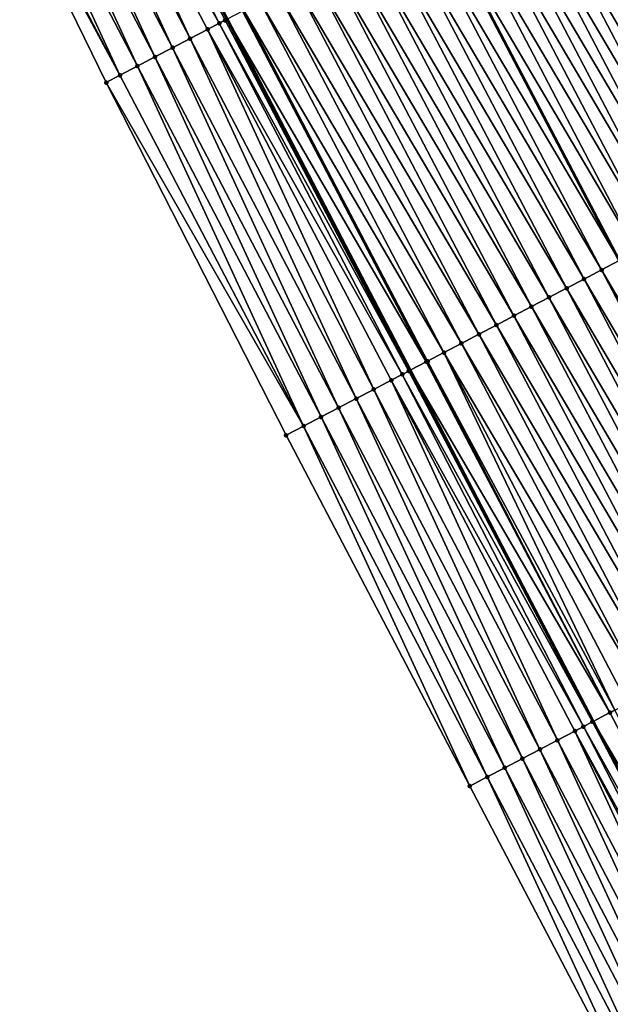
# Model space of a CAD drawing. Header units: feet. Extents: x 2010743 to 2022806, y 818705 to 837694.
# Tile 165 of 256: x 2012460 to 2012490, y 824948 to 824998. Entities that reach past the tile are written whole.
import ezdxf

# ---------------------------------------------------------------- set-up
doc = ezdxf.new("R2010")
doc.units = ezdxf.units.FT
doc.header["$MEASUREMENT"] = 0
for name, color, linetype, lineweight in [('EP_Travel Lane', 172, 'Continuous', 53), ('Road Shots', 141, 'Continuous', 100), ('STRIPING', 60, 'Continuous', 53)]:
    doc.layers.add(name, color=color, linetype=linetype, lineweight=lineweight)
doc.layers.add('I-77-MM17-21_NB-Surface-Border', color=7, linetype='Continuous')
doc.layers.add('I-77-MM17-21_NB-Surface-TIN', color=7, linetype='Continuous')

msp = doc.modelspace()

# ---------------------------------------------------------------- linework, layer by layer
at = {"layer": 'EP_Travel Lane'}
msp.add_polyline3d([(2012433.337, 825068.864, 322.436), (2012442.586, 825051.133, 322.16), (2012451.834, 825033.402, 321.873), (2012461.082, 825015.671, 321.583), (2012470.331, 824997.94, 321.287), (2012479.579, 824980.209, 321.003), (2012488.828, 824962.479, 320.705), (2012498.076, 824944.748, 320.416), (2012507.324, 824927.017, 320.142), (2012516.573, 824909.286, 319.862), (2012521.187, 824900.471, 319.73), (2012525.841, 824891.601, 319.588), (2012535.134, 824873.893, 319.313), (2012544.426, 824856.185, 319.009), (2012553.698, 824838.48, 318.723), (2012562.969, 824820.76, 318.455), (2012572.204, 824803.02, 318.177)], dxfattribs=at)
at = {"layer": 'I-77-MM17-21_NB-Surface-Border', "color": 3, "linetype": 'Continuous', "lineweight": -3}
msp.add_polyline3d([(2012557.969, 824818.162, 318.305), (2012548.348, 824835.7, 318.571), (2012538.621, 824853.163, 318.844), (2012528.676, 824870.531, 319.109), (2012519.034, 824888.057, 319.368), (2012513.266, 824896.348, 319.453), (2012501.159, 824923.788, 319.969), (2012491.876, 824941.501, 320.252), (2012482.593, 824959.215, 320.492), (2012473.311, 824976.928, 320.774), (2012464.221, 824994.742, 321.049), (2012455.423, 825012.709, 321.342), (2012446.641, 825030.684, 321.658), (2012437.383, 825048.41, 321.942), (2012427.876, 825066.006, 322.226)], dxfattribs=at)
at = {"layer": 'I-77-MM17-21_NB-Surface-TIN', "color": 128, "linetype": 'Continuous', "lineweight": -3}
for points in [[(2012469.932, 824997.731, 321.294), (2012460.948, 825015.601, 321.581), (2012460.062, 825015.137, 321.553)], [(2012470.23, 824997.888, 321.288), (2012470.331, 824997.94, 321.287), (2012460.948, 825015.601, 321.581)], [(2012469.932, 824997.731, 321.294), (2012470.23, 824997.888, 321.288), (2012460.948, 825015.601, 321.581)], [(2012468.458, 824996.96, 321.219), (2012460.062, 825015.137, 321.553), (2012459.176, 825014.673, 321.506)], [(2012468.458, 824996.96, 321.219), (2012469.344, 824997.424, 321.267), (2012460.062, 825015.137, 321.553)], [(2012469.344, 824997.424, 321.267), (2012469.932, 824997.731, 321.294), (2012460.062, 825015.137, 321.553)], [(2012467.572, 824996.496, 321.188), (2012459.176, 825014.673, 321.506), (2012458.29, 825014.21, 321.464)], [(2012467.572, 824996.496, 321.188), (2012468.458, 824996.96, 321.219), (2012459.176, 825014.673, 321.506)], [(2012466.686, 824996.033, 321.149), (2012458.29, 825014.21, 321.464), (2012457.404, 825013.746, 321.427)], [(2012466.686, 824996.033, 321.149), (2012467.572, 824996.496, 321.188), (2012458.29, 825014.21, 321.464)], [(2012465.8, 824995.569, 321.115), (2012457.404, 825013.746, 321.427), (2012456.518, 825013.282, 321.391)], [(2012465.8, 824995.569, 321.115), (2012466.686, 824996.033, 321.149), (2012457.404, 825013.746, 321.427)], [(2012464.914, 824995.105, 321.075), (2012456.518, 825013.282, 321.391), (2012455.632, 825012.818, 321.351)], [(2012464.914, 824995.105, 321.075), (2012465.8, 824995.569, 321.115), (2012456.518, 825013.282, 321.391)], [(2012464.914, 824995.105, 321.075), (2012455.632, 825012.818, 321.351), (2012455.423, 825012.709, 321.342)], [(2012464.221, 824994.742, 321.049), (2012464.914, 824995.105, 321.075), (2012455.423, 825012.709, 321.342)], [(2012498.997, 824990.391, 320.645), (2012489.714, 825008.104, 320.923), (2012488.828, 825007.64, 320.937)], [(2012498.111, 824989.926, 320.658), (2012488.828, 825007.64, 320.937), (2012487.943, 825007.175, 320.952)], [(2012498.111, 824989.926, 320.658), (2012498.997, 824990.391, 320.645), (2012488.828, 825007.64, 320.937)], [(2012497.225, 824989.462, 320.672), (2012487.943, 825007.175, 320.952), (2012487.057, 825006.711, 320.967)], [(2012497.225, 824989.462, 320.672), (2012498.111, 824989.926, 320.658), (2012487.943, 825007.175, 320.952)], [(2012496.34, 824988.998, 320.687), (2012487.057, 825006.711, 320.967), (2012486.171, 825006.247, 320.985)], [(2012496.34, 824988.998, 320.687), (2012497.225, 824989.462, 320.672), (2012487.057, 825006.711, 320.967)], [(2012495.454, 824988.533, 320.706), (2012486.171, 825006.247, 320.985), (2012485.286, 825005.782, 320.998)], [(2012495.454, 824988.533, 320.706), (2012496.34, 824988.998, 320.687), (2012486.171, 825006.247, 320.985)], [(2012494.568, 824988.069, 320.716), (2012485.286, 825005.782, 320.998), (2012484.4, 825005.318, 321.014)], [(2012494.568, 824988.069, 320.716), (2012495.454, 824988.533, 320.706), (2012485.286, 825005.782, 320.998)], [(2012493.683, 824987.605, 320.734), (2012484.4, 825005.318, 321.014), (2012483.515, 825004.853, 321.031)], [(2012493.683, 824987.605, 320.734), (2012494.568, 824988.069, 320.716), (2012484.4, 825005.318, 321.014)], [(2012492.797, 824987.14, 320.751), (2012483.515, 825004.853, 321.031), (2012482.629, 825004.389, 321.05)], [(2012492.797, 824987.14, 320.751), (2012493.683, 824987.605, 320.734), (2012483.515, 825004.853, 321.031)], [(2012491.026, 824986.211, 320.795), (2012481.743, 825003.925, 321.072), (2012480.858, 825003.46, 321.083)], [(2012491.911, 824986.676, 320.77), (2012482.629, 825004.389, 321.05), (2012481.743, 825003.925, 321.072)], [(2012491.026, 824986.211, 320.795), (2012491.911, 824986.676, 320.77), (2012481.743, 825003.925, 321.072)], [(2012491.911, 824986.676, 320.77), (2012492.797, 824987.14, 320.751), (2012482.629, 825004.389, 321.05)], [(2012479.972, 825002.996, 321.106), (2012490.14, 824985.747, 320.81), (2012480.858, 825003.46, 321.083)], [(2012491.026, 824986.211, 320.795), (2012480.858, 825003.46, 321.083), (2012490.14, 824985.747, 320.81)], [(2012489.255, 824985.283, 320.831), (2012479.972, 825002.996, 321.106), (2012479.086, 825002.531, 321.122)], [(2012489.255, 824985.283, 320.831), (2012490.14, 824985.747, 320.81), (2012479.972, 825002.996, 321.106)], [(2012488.369, 824984.818, 320.843), (2012479.086, 825002.531, 321.122), (2012478.201, 825002.067, 321.142)], [(2012488.369, 824984.818, 320.843), (2012489.255, 824985.283, 320.831), (2012479.086, 825002.531, 321.122)], [(2012487.483, 824984.354, 320.862), (2012478.201, 825002.067, 321.142), (2012477.315, 825001.603, 321.161)], [(2012487.483, 824984.354, 320.862), (2012488.369, 824984.818, 320.843), (2012478.201, 825002.067, 321.142)], [(2012486.598, 824983.889, 320.88), (2012477.315, 825001.603, 321.161), (2012476.43, 825001.138, 321.178)], [(2012486.598, 824983.889, 320.88), (2012487.483, 824984.354, 320.862), (2012477.315, 825001.603, 321.161)], [(2012485.712, 824983.425, 320.899), (2012476.43, 825001.138, 321.178), (2012475.544, 825000.674, 321.192)], [(2012485.712, 824983.425, 320.899), (2012486.598, 824983.889, 320.88), (2012476.43, 825001.138, 321.178)], [(2012484.827, 824982.961, 320.914), (2012475.544, 825000.674, 321.192), (2012474.658, 825000.209, 321.207)], [(2012484.827, 824982.961, 320.914), (2012485.712, 824983.425, 320.899), (2012475.544, 825000.674, 321.192)], [(2012483.941, 824982.496, 320.93), (2012474.658, 825000.209, 321.207), (2012473.773, 824999.745, 321.222)], [(2012483.941, 824982.496, 320.93), (2012484.827, 824982.961, 320.914), (2012474.658, 825000.209, 321.207)], [(2012483.055, 824982.032, 320.946), (2012473.773, 824999.745, 321.222), (2012472.887, 824999.281, 321.241)], [(2012483.055, 824982.032, 320.946), (2012483.941, 824982.496, 320.93), (2012473.773, 824999.745, 321.222)], [(2012482.17, 824981.567, 320.965), (2012472.887, 824999.281, 321.241), (2012472.001, 824998.816, 321.261)], [(2012482.17, 824981.567, 320.965), (2012483.055, 824982.032, 320.946), (2012472.887, 824999.281, 321.241)], [(2012481.284, 824981.103, 320.983), (2012472.001, 824998.816, 321.261), (2012471.18, 824998.385, 321.28)], [(2012481.284, 824981.103, 320.983), (2012482.17, 824981.567, 320.965), (2012472.001, 824998.816, 321.261)], [(2012480.398, 824980.639, 320.999), (2012471.116, 824998.352, 321.281), (2012470.331, 824997.94, 321.287)], [(2012480.461, 824980.671, 320.998), (2012471.18, 824998.385, 321.28), (2012471.116, 824998.352, 321.281)], [(2012480.398, 824980.639, 320.999), (2012480.461, 824980.671, 320.998), (2012471.116, 824998.352, 321.281)], [(2012480.461, 824980.671, 320.998), (2012481.284, 824981.103, 320.983), (2012471.18, 824998.385, 321.28)], [(2012479.183, 824980.002, 321.01), (2012469.932, 824997.731, 321.294), (2012469.344, 824997.424, 321.267)], [(2012479.513, 824980.174, 321.003), (2012470.23, 824997.888, 321.288), (2012469.932, 824997.731, 321.294)], [(2012479.183, 824980.002, 321.01), (2012479.513, 824980.174, 321.003), (2012469.932, 824997.731, 321.294)], [(2012470.23, 824997.888, 321.288), (2012479.579, 824980.209, 321.003), (2012470.331, 824997.94, 321.287)], [(2012479.513, 824980.174, 321.003), (2012479.579, 824980.209, 321.003), (2012470.23, 824997.888, 321.288)], [(2012480.398, 824980.639, 320.999), (2012470.331, 824997.94, 321.287), (2012479.579, 824980.209, 321.003)], [(2012476.855, 824978.783, 320.915), (2012468.458, 824996.96, 321.219), (2012467.572, 824996.496, 321.188)], [(2012477.741, 824979.247, 320.932), (2012469.344, 824997.424, 321.267), (2012468.458, 824996.96, 321.219)], [(2012476.855, 824978.783, 320.915), (2012477.741, 824979.247, 320.932), (2012468.458, 824996.96, 321.219)], [(2012477.741, 824979.247, 320.932), (2012478.627, 824979.711, 320.98), (2012469.344, 824997.424, 321.267)], [(2012478.627, 824979.711, 320.98), (2012479.183, 824980.002, 321.01), (2012469.344, 824997.424, 321.267)], [(2012475.969, 824978.319, 320.88), (2012467.572, 824996.496, 321.188), (2012466.686, 824996.033, 321.149)], [(2012475.969, 824978.319, 320.88), (2012476.855, 824978.783, 320.915), (2012467.572, 824996.496, 321.188)], [(2012475.083, 824977.856, 320.845), (2012466.686, 824996.033, 321.149), (2012465.8, 824995.569, 321.115)], [(2012475.083, 824977.856, 320.845), (2012475.969, 824978.319, 320.88), (2012466.686, 824996.033, 321.149)], [(2012474.197, 824977.392, 320.807), (2012465.8, 824995.569, 321.115), (2012464.914, 824995.105, 321.075)], [(2012474.197, 824977.392, 320.807), (2012475.083, 824977.856, 320.845), (2012465.8, 824995.569, 321.115)], [(2012474.197, 824977.392, 320.807), (2012464.914, 824995.105, 321.075), (2012464.221, 824994.742, 321.049)], [(2012473.311, 824976.928, 320.774), (2012474.197, 824977.392, 320.807), (2012464.221, 824994.742, 321.049)], [(2012489.255, 824985.283, 320.831), (2012499.423, 824968.034, 320.505), (2012490.14, 824985.747, 320.81)], [(2012498.537, 824967.57, 320.531), (2012489.255, 824985.283, 320.831), (2012488.369, 824984.818, 320.843)], [(2012498.537, 824967.57, 320.531), (2012499.423, 824968.034, 320.505), (2012489.255, 824985.283, 320.831)], [(2012497.651, 824967.105, 320.547), (2012488.369, 824984.818, 320.843), (2012487.483, 824984.354, 320.862)], [(2012497.651, 824967.105, 320.547), (2012498.537, 824967.57, 320.531), (2012488.369, 824984.818, 320.843)], [(2012496.766, 824966.641, 320.567), (2012487.483, 824984.354, 320.862), (2012486.598, 824983.889, 320.88)], [(2012496.766, 824966.641, 320.567), (2012497.651, 824967.105, 320.547), (2012487.483, 824984.354, 320.862)], [(2012495.88, 824966.176, 320.585), (2012486.598, 824983.889, 320.88), (2012485.712, 824983.425, 320.899)], [(2012495.88, 824966.176, 320.585), (2012496.766, 824966.641, 320.567), (2012486.598, 824983.889, 320.88)], [(2012494.995, 824965.712, 320.603), (2012485.712, 824983.425, 320.899), (2012484.827, 824982.961, 320.914)], [(2012494.995, 824965.712, 320.603), (2012495.88, 824966.176, 320.585), (2012485.712, 824983.425, 320.899)], [(2012494.109, 824965.248, 320.621), (2012484.827, 824982.961, 320.914), (2012483.941, 824982.496, 320.93)], [(2012494.109, 824965.248, 320.621), (2012494.995, 824965.712, 320.603), (2012484.827, 824982.961, 320.914)], [(2012493.223, 824964.783, 320.634), (2012483.941, 824982.496, 320.93), (2012483.055, 824982.032, 320.946)], [(2012493.223, 824964.783, 320.634), (2012494.109, 824965.248, 320.621), (2012483.941, 824982.496, 320.93)], [(2012491.452, 824963.854, 320.674), (2012482.17, 824981.567, 320.965), (2012481.284, 824981.103, 320.983)], [(2012492.338, 824964.319, 320.656), (2012483.055, 824982.032, 320.946), (2012482.17, 824981.567, 320.965)], [(2012491.452, 824963.854, 320.674), (2012492.338, 824964.319, 320.656), (2012482.17, 824981.567, 320.965)], [(2012492.338, 824964.319, 320.656), (2012493.223, 824964.783, 320.634), (2012483.055, 824982.032, 320.946)], [(2012489.928, 824963.055, 320.704), (2012481.284, 824981.103, 320.983), (2012480.461, 824980.671, 320.998)], [(2012489.928, 824963.055, 320.704), (2012490.566, 824963.39, 320.692), (2012481.284, 824981.103, 320.983)], [(2012490.566, 824963.39, 320.692), (2012491.452, 824963.854, 320.674), (2012481.284, 824981.103, 320.983)], [(2012489.681, 824962.926, 320.707), (2012480.398, 824980.639, 320.999), (2012479.579, 824980.209, 321.003)], [(2012489.681, 824962.926, 320.707), (2012480.461, 824980.671, 320.998), (2012480.398, 824980.639, 320.999)], [(2012489.681, 824962.926, 320.707), (2012489.928, 824963.055, 320.704), (2012480.461, 824980.671, 320.998)], [(2012488.795, 824962.462, 320.705), (2012479.513, 824980.174, 321.003), (2012479.183, 824980.002, 321.01)], [(2012479.513, 824980.174, 321.003), (2012488.828, 824962.479, 320.705), (2012479.579, 824980.209, 321.003)], [(2012488.795, 824962.462, 320.705), (2012488.828, 824962.479, 320.705), (2012479.513, 824980.174, 321.003)], [(2012489.681, 824962.926, 320.707), (2012479.579, 824980.209, 321.003), (2012488.828, 824962.479, 320.705)], [(2012487.023, 824961.534, 320.649), (2012478.627, 824979.711, 320.98), (2012477.741, 824979.247, 320.932)], [(2012488.334, 824962.22, 320.719), (2012479.183, 824980.002, 321.01), (2012478.627, 824979.711, 320.98)], [(2012487.023, 824961.534, 320.649), (2012487.909, 824961.997, 320.698), (2012478.627, 824979.711, 320.98)], [(2012487.909, 824961.997, 320.698), (2012488.334, 824962.22, 320.719), (2012478.627, 824979.711, 320.98)], [(2012488.334, 824962.22, 320.719), (2012488.795, 824962.462, 320.705), (2012479.183, 824980.002, 321.01)], [(2012486.137, 824961.07, 320.632), (2012477.741, 824979.247, 320.932), (2012476.855, 824978.783, 320.915)], [(2012486.137, 824961.07, 320.632), (2012487.023, 824961.534, 320.649), (2012477.741, 824979.247, 320.932)], [(2012485.251, 824960.606, 320.596), (2012476.855, 824978.783, 320.915), (2012475.969, 824978.319, 320.88)], [(2012485.251, 824960.606, 320.596), (2012486.137, 824961.07, 320.632), (2012476.855, 824978.783, 320.915)], [(2012484.365, 824960.142, 320.563), (2012475.969, 824978.319, 320.88), (2012475.083, 824977.856, 320.845)], [(2012484.365, 824960.142, 320.563), (2012485.251, 824960.606, 320.596), (2012475.969, 824978.319, 320.88)], [(2012483.479, 824959.679, 320.527), (2012475.083, 824977.856, 320.845), (2012474.197, 824977.392, 320.807)], [(2012483.479, 824959.679, 320.527), (2012484.365, 824960.142, 320.563), (2012475.083, 824977.856, 320.845)], [(2012482.593, 824959.215, 320.492), (2012474.197, 824977.392, 320.807), (2012473.311, 824976.928, 320.774)], [(2012482.593, 824959.215, 320.492), (2012483.479, 824959.679, 320.527), (2012474.197, 824977.392, 320.807)], [(2012498.963, 824945.213, 320.416), (2012489.681, 824962.926, 320.707), (2012488.828, 824962.479, 320.705)], [(2012498.963, 824945.213, 320.416), (2012489.928, 824963.055, 320.704), (2012489.681, 824962.926, 320.707)], [(2012497.501, 824944.446, 320.431), (2012488.334, 824962.22, 320.719), (2012487.909, 824961.997, 320.698)], [(2012488.334, 824962.22, 320.719), (2012498.076, 824944.748, 320.416), (2012488.795, 824962.462, 320.705)], [(2012497.501, 824944.446, 320.431), (2012498.076, 824944.748, 320.416), (2012488.334, 824962.22, 320.719)], [(2012488.795, 824962.462, 320.705), (2012498.076, 824944.748, 320.416), (2012488.828, 824962.479, 320.705)], [(2012498.078, 824944.748, 320.416), (2012498.963, 824945.213, 320.416), (2012488.828, 824962.479, 320.705)], [(2012498.078, 824944.748, 320.416), (2012488.828, 824962.479, 320.705), (2012498.076, 824944.748, 320.416)], [(2012496.306, 824943.821, 320.37), (2012487.909, 824961.997, 320.698), (2012487.023, 824961.534, 320.649)], [(2012496.306, 824943.821, 320.37), (2012497.192, 824944.284, 320.414), (2012487.909, 824961.997, 320.698)], [(2012497.192, 824944.284, 320.414), (2012497.501, 824944.446, 320.431), (2012487.909, 824961.997, 320.698)], [(2012495.42, 824943.357, 320.369), (2012487.023, 824961.534, 320.649), (2012486.137, 824961.07, 320.632)], [(2012495.42, 824943.357, 320.369), (2012496.306, 824943.821, 320.37), (2012487.023, 824961.534, 320.649)], [(2012494.534, 824942.893, 320.339), (2012486.137, 824961.07, 320.632), (2012485.251, 824960.606, 320.596)], [(2012494.534, 824942.893, 320.339), (2012495.42, 824943.357, 320.369), (2012486.137, 824961.07, 320.632)], [(2012493.648, 824942.429, 320.312), (2012485.251, 824960.606, 320.596), (2012484.365, 824960.142, 320.563)], [(2012493.648, 824942.429, 320.312), (2012494.534, 824942.893, 320.339), (2012485.251, 824960.606, 320.596)], [(2012491.876, 824941.501, 320.252), (2012483.479, 824959.679, 320.527), (2012482.593, 824959.215, 320.492)], [(2012492.762, 824941.965, 320.282), (2012484.365, 824960.142, 320.563), (2012483.479, 824959.679, 320.527)], [(2012491.876, 824941.501, 320.252), (2012492.762, 824941.965, 320.282), (2012483.479, 824959.679, 320.527)], [(2012492.762, 824941.965, 320.282), (2012493.648, 824942.429, 320.312), (2012484.365, 824960.142, 320.563)]]:
    msp.add_3dface(points, dxfattribs=at)
at = {"layer": 'Road Shots', "lineweight": 100}
for p in [(2012469.932, 824997.731, 321.294), (2012470.23, 824997.888, 321.288), (2012468.458, 824996.96, 321.219), (2012469.344, 824997.424, 321.267), (2012467.572, 824996.496, 321.188), (2012466.686, 824996.033, 321.149), (2012465.8, 824995.569, 321.115), (2012464.914, 824995.105, 321.075), (2012464.221, 824994.742, 321.049), (2012489.255, 824985.283, 320.831), (2012488.369, 824984.818, 320.843), (2012487.483, 824984.354, 320.862), (2012486.598, 824983.889, 320.88), (2012485.712, 824983.425, 320.899), (2012484.827, 824982.961, 320.914), (2012483.941, 824982.496, 320.93), (2012482.17, 824981.567, 320.965), (2012483.055, 824982.032, 320.946), (2012481.284, 824981.103, 320.983), (2012480.398, 824980.639, 320.999), (2012480.461, 824980.671, 320.998), (2012479.513, 824980.174, 321.003), (2012478.627, 824979.711, 320.98), (2012479.183, 824980.002, 321.01), (2012477.741, 824979.247, 320.932), (2012476.855, 824978.783, 320.915), (2012475.969, 824978.319, 320.88), (2012475.083, 824977.856, 320.845), (2012474.197, 824977.392, 320.807), (2012473.311, 824976.928, 320.774), (2012489.681, 824962.926, 320.707), (2012488.334, 824962.22, 320.719), (2012488.795, 824962.462, 320.705), (2012487.909, 824961.997, 320.698), (2012487.023, 824961.534, 320.649), (2012486.137, 824961.07, 320.632), (2012485.251, 824960.606, 320.596), (2012483.479, 824959.679, 320.527), (2012484.365, 824960.142, 320.563), (2012482.593, 824959.215, 320.492)]:
    msp.add_point(p, dxfattribs=at)
at = {"layer": 'STRIPING'}
msp.add_polyline3d([(2012443.728, 825074.312, 322.279), (2012453.011, 825056.599, 321.998), (2012462.293, 825038.886, 321.691), (2012471.575, 825021.173, 321.384), (2012480.858, 825003.46, 321.083), (2012490.14, 824985.747, 320.81), (2012499.423, 824968.034, 320.505), (2012508.705, 824950.321, 320.215), (2012517.988, 824932.608, 319.935), (2012527.27, 824914.895, 319.651), (2012531.889, 824906.052, 319.525), (2012536.519, 824897.169, 319.38), (2012545.761, 824879.435, 319.091), (2012555.003, 824861.7, 318.802), (2012564.233, 824843.962, 318.522), (2012573.461, 824826.22, 318.255), (2012582.691, 824808.48, 317.967)], dxfattribs=at)

doc.saveas('drawing.dxf')
